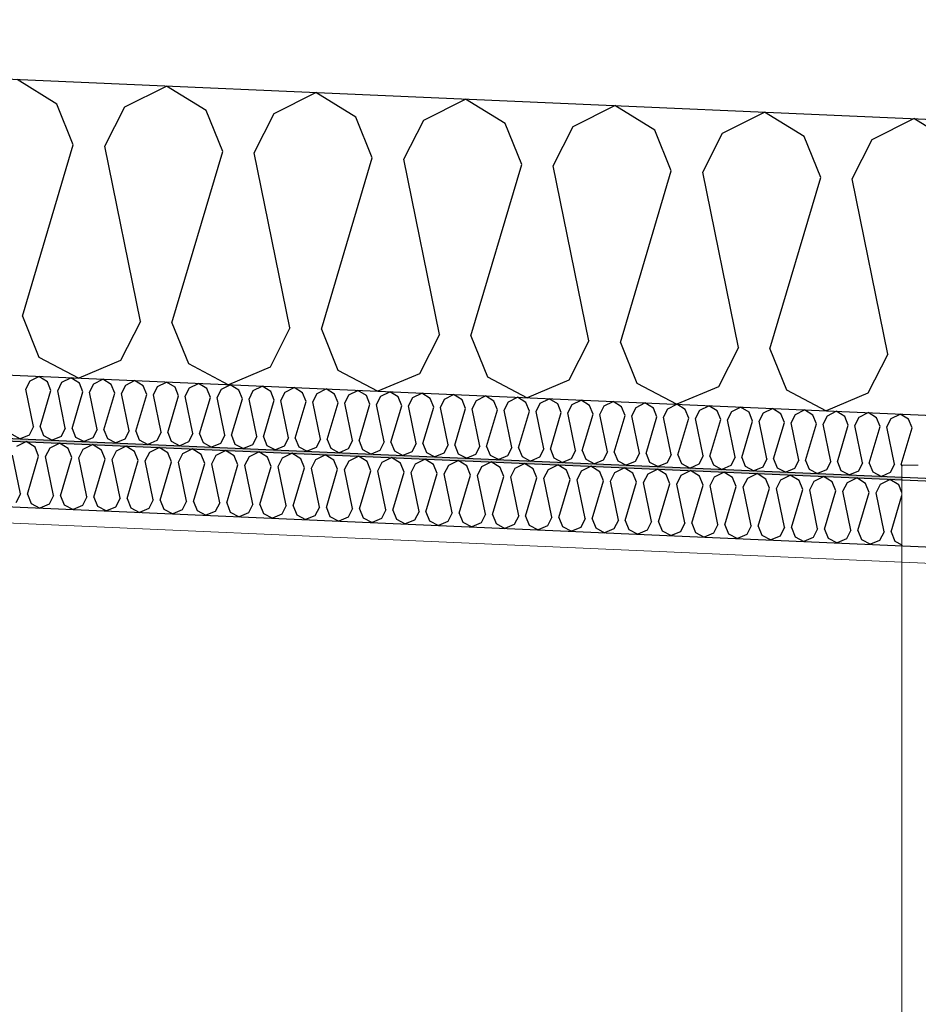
# Model space of a CAD drawing. Header units: millimetres. Extents: x -82116 to -59247, y -2070 to 13065.
# Tile 33 of 73: x -68557 to -67873, y 6399 to 7148. Entities that reach past the tile are written whole.
import ezdxf

# ---------------------------------------------------------------- set-up
doc = ezdxf.new("R2010")
doc.units = ezdxf.units.MM
doc.header["$LTSCALE"] = 0.5
doc.header["$MEASUREMENT"] = 0
doc.linetypes.add('PLINE', pattern=[0])
doc.layers.add('236- Innvendig kledning og overflate(Nye konstruksjoner)', color=7, linetype='Continuous', lineweight=0)
for name, color, linetype in [('242- Ikke-bærende innervegger (Skravur)(Nye konstruksjoner)', 7, 'Continuous'), ('256- Faste himlinger og overflatebehandling (Skravur)(Nye konstruksjoner)', 7, 'Continuous'), ('256- Faste himlinger og overflatebehandling(Nye konstruksjoner)', 7, 'Continuous'), ('261- Primærkonstruksjon (tak)', 7, 'Continuous'), ('261- Primærkonstruksjon (tak) (Skravur)', 7, 'Continuous')]:
    doc.layers.add(name, color=color, linetype=linetype)

# ---------------------------------------------------------------- blocks, each defined once
blk = doc.blocks.new('*X8')
at = {"layer": '261- Primærkonstruksjon (tak) (Skravur)', "linetype": 'PLINE'}
for p, q in [((-68528.43, 7083.49), (-68558.72, 7102.18)), ((-68476.82, 7081.24), (-68445.01, 7097.21)), ((-68414.72, 7078.52), (-68445.01, 7097.21)), ((-68363.11, 7076.27), (-68331.3, 7092.25)), ((-68301.01, 7073.56), (-68331.3, 7092.25)), ((-68249.4, 7071.31), (-68217.59, 7087.28)), ((-68187.3, 7068.6), (-68217.59, 7087.28)), ((-68515.9, 7052.43), (-68528.43, 7083.49)), ((-68492.01, 7051.39), (-68476.82, 7081.24)), ((-68135.69, 7066.34), (-68103.88, 7082.32)), ((-68073.59, 7063.63), (-68103.88, 7082.32)), ((-68402.19, 7047.47), (-68414.72, 7078.52)), ((-68378.3, 7046.43), (-68363.11, 7076.27)), ((-68288.48, 7042.5), (-68301.01, 7073.56)), ((-68021.98, 7061.38), (-67990.17, 7077.35)), ((-67959.87, 7058.67), (-67990.17, 7077.35)), ((-67908.27, 7056.41), (-67876.46, 7072.39)), ((-67846.16, 7053.7), (-67876.46, 7072.39)), ((-68264.59, 7041.46), (-68249.4, 7071.31)), ((-68174.77, 7037.54), (-68187.3, 7068.6)), ((-68150.88, 7036.5), (-68135.69, 7066.34)), ((-68061.06, 7032.58), (-68073.59, 7063.63)), ((-68037.17, 7031.53), (-68021.98, 7061.38)), ((-67947.35, 7027.61), (-67959.87, 7058.67)), ((-68554.62, 6922.01), (-68515.9, 7052.43)), ((-68464.8, 6918.09), (-68492.01, 7051.39)), ((-67923.46, 7026.57), (-67908.27, 7056.41)), ((-68440.91, 6917.05), (-68402.19, 7047.47)), ((-68351.09, 6913.13), (-68378.3, 7046.43)), ((-68327.2, 6912.08), (-68288.48, 7042.5)), ((-68237.38, 6908.16), (-68264.59, 7041.46)), ((-68213.49, 6907.12), (-68174.77, 7037.54)), ((-68123.67, 6903.2), (-68150.88, 7036.5)), ((-68099.78, 6902.16), (-68061.06, 7032.58)), ((-68009.96, 6898.23), (-68037.17, 7031.53)), ((-67986.07, 6897.19), (-67947.35, 7027.61)), ((-67896.25, 6893.27), (-67923.46, 7026.57)), ((-68554.62, 6922.01), (-68542.09, 6890.96)), ((-68464.8, 6918.09), (-68479.99, 6888.25)), ((-68440.91, 6917.05), (-68428.38, 6885.99)), ((-68351.09, 6913.13), (-68366.28, 6883.28)), ((-68327.2, 6912.08), (-68314.67, 6881.03)), ((-68237.38, 6908.16), (-68252.57, 6878.32)), ((-68213.49, 6907.12), (-68200.96, 6876.06)), ((-68123.67, 6903.2), (-68138.86, 6873.35)), ((-68099.78, 6902.16), (-68087.25, 6871.1)), ((-68009.96, 6898.23), (-68025.15, 6868.39)), ((-67986.07, 6897.19), (-67973.54, 6866.14)), ((-67896.25, 6893.27), (-67911.44, 6863.42)), ((-68542.09, 6890.96), (-68511.68, 6874.91)), ((-68479.99, 6888.25), (-68511.68, 6874.91)), ((-68428.38, 6885.99), (-68397.97, 6869.94)), ((-68366.28, 6883.28), (-68397.97, 6869.94)), ((-68314.67, 6881.03), (-68284.26, 6864.98)), ((-68252.57, 6878.32), (-68284.26, 6864.98)), ((-68200.96, 6876.06), (-68170.55, 6860.01)), ((-68138.86, 6873.35), (-68170.55, 6860.01)), ((-68087.25, 6871.1), (-68056.84, 6855.05)), ((-68025.15, 6868.39), (-68056.84, 6855.05)), ((-67973.54, 6866.14), (-67943.13, 6850.08)), ((-67911.44, 6863.42), (-67943.13, 6850.08))]:
    blk.add_line(p, q, dxfattribs=at)
blk = doc.blocks.new('*X17')
at = {"layer": '256- Faste himlinger og overflatebehandling (Skravur)(Nye konstruksjoner)', "linetype": 'PLINE'}
for p, q in [((-68558.83, 6823.06), (-68551.77, 6826.61)), ((-68545.03, 6822.46), (-68551.77, 6826.61)), ((-68533.57, 6821.96), (-68526.5, 6825.51)), ((-68519.76, 6821.35), (-68526.5, 6825.51)), ((-68542.25, 6815.56), (-68545.03, 6822.46)), ((-68536.94, 6815.32), (-68533.57, 6821.96)), ((-68516.98, 6814.45), (-68519.76, 6821.35)), ((-68511.67, 6814.22), (-68508.3, 6820.85)), ((-68508.3, 6820.85), (-68501.23, 6824.4)), ((-68494.5, 6820.25), (-68501.23, 6824.4)), ((-68491.71, 6813.35), (-68494.5, 6820.25)), ((-68486.4, 6813.12), (-68483.03, 6819.75)), ((-68483.03, 6819.75), (-68475.96, 6823.3)), ((-68469.23, 6819.15), (-68475.96, 6823.3)), ((-68466.44, 6812.25), (-68469.23, 6819.15)), ((-68461.13, 6812.01), (-68457.76, 6818.65)), ((-68457.76, 6818.65), (-68450.69, 6822.2)), ((-68443.96, 6818.04), (-68450.69, 6822.2)), ((-68441.17, 6811.14), (-68443.96, 6818.04)), ((-68435.86, 6810.91), (-68432.49, 6817.54)), ((-68432.49, 6817.54), (-68425.42, 6821.09)), ((-68418.69, 6816.94), (-68425.42, 6821.09)), ((-68407.22, 6816.44), (-68400.15, 6819.99)), ((-68393.42, 6815.84), (-68400.15, 6819.99)), ((-68381.95, 6815.34), (-68374.88, 6818.89)), ((-68368.15, 6814.73), (-68374.88, 6818.89)), ((-68356.68, 6814.23), (-68349.61, 6817.78)), ((-68342.88, 6813.63), (-68349.61, 6817.78)), ((-68556.16, 6786.81), (-68562.21, 6816.43)), ((-68550.85, 6786.57), (-68542.25, 6815.56)), ((-68530.89, 6785.7), (-68536.94, 6815.32)), ((-68525.59, 6785.47), (-68516.98, 6814.45)), ((-68505.63, 6784.6), (-68511.67, 6814.22)), ((-68500.32, 6784.37), (-68491.71, 6813.35)), ((-68480.36, 6783.5), (-68486.4, 6813.12)), ((-68475.05, 6783.26), (-68466.44, 6812.25)), ((-68455.09, 6782.39), (-68461.13, 6812.01)), ((-68449.78, 6782.16), (-68441.17, 6811.14)), ((-68429.82, 6781.29), (-68435.86, 6810.91)), ((-68424.51, 6781.06), (-68415.9, 6810.04)), ((-68415.9, 6810.04), (-68418.69, 6816.94)), ((-68410.6, 6809.81), (-68407.22, 6816.44)), ((-68404.55, 6780.19), (-68410.6, 6809.81)), ((-68390.64, 6808.94), (-68393.42, 6815.84)), ((-68385.33, 6808.7), (-68381.95, 6815.34)), ((-68365.37, 6807.83), (-68368.15, 6814.73)), ((-68360.06, 6807.6), (-68356.68, 6814.23)), ((-68340.1, 6806.73), (-68342.88, 6813.63)), ((-68334.79, 6806.5), (-68331.41, 6813.13)), ((-68331.41, 6813.13), (-68324.35, 6816.68)), ((-68317.61, 6812.53), (-68324.35, 6816.68)), ((-68314.83, 6805.63), (-68317.61, 6812.53)), ((-68309.52, 6805.39), (-68306.15, 6812.03)), ((-68306.15, 6812.03), (-68299.08, 6815.58)), ((-68292.34, 6811.42), (-68299.08, 6815.58)), ((-68289.56, 6804.52), (-68292.34, 6811.42)), ((-68284.25, 6804.29), (-68280.88, 6810.92)), ((-68280.88, 6810.92), (-68273.81, 6814.47)), ((-68267.08, 6810.32), (-68273.81, 6814.47)), ((-68264.29, 6803.42), (-68267.08, 6810.32)), ((-68258.98, 6803.19), (-68255.61, 6809.82)), ((-68255.61, 6809.82), (-68248.54, 6813.37)), ((-68241.81, 6809.22), (-68248.54, 6813.37)), ((-68230.34, 6808.72), (-68223.27, 6812.27)), ((-68216.54, 6808.11), (-68223.27, 6812.27)), ((-68205.07, 6807.61), (-68198, 6811.16)), ((-68191.27, 6807.01), (-68198, 6811.16)), ((-68179.8, 6806.51), (-68172.73, 6810.06)), ((-68166, 6805.91), (-68172.73, 6810.06)), ((-68399.24, 6779.95), (-68390.64, 6808.94)), ((-68379.28, 6779.08), (-68385.33, 6808.7)), ((-68373.97, 6778.85), (-68365.37, 6807.83)), ((-68354.01, 6777.98), (-68360.06, 6807.6)), ((-68348.7, 6777.75), (-68340.1, 6806.73)), ((-68328.74, 6776.88), (-68334.79, 6806.5)), ((-68323.43, 6776.64), (-68314.83, 6805.63)), ((-68303.47, 6775.77), (-68309.52, 6805.39)), ((-68298.16, 6775.54), (-68289.56, 6804.52)), ((-68278.2, 6774.67), (-68284.25, 6804.29)), ((-68272.9, 6774.44), (-68264.29, 6803.42)), ((-68252.94, 6773.57), (-68258.98, 6803.19)), ((-68247.63, 6773.33), (-68239.02, 6802.32)), ((-68239.02, 6802.32), (-68241.81, 6809.22)), ((-68233.71, 6802.09), (-68230.34, 6808.72)), ((-68213.75, 6801.21), (-68216.54, 6808.11)), ((-68208.44, 6800.98), (-68205.07, 6807.61)), ((-68188.48, 6800.11), (-68191.27, 6807.01)), ((-68183.18, 6799.88), (-68179.8, 6806.51)), ((-68163.22, 6799.01), (-68166, 6805.91)), ((-68157.91, 6798.78), (-68154.53, 6805.41)), ((-68154.53, 6805.41), (-68147.46, 6808.96)), ((-68140.73, 6804.8), (-68147.46, 6808.96)), ((-68137.95, 6797.9), (-68140.73, 6804.8)), ((-68132.64, 6797.67), (-68129.26, 6804.3)), ((-68129.26, 6804.3), (-68122.19, 6807.85)), ((-68115.46, 6803.7), (-68122.19, 6807.85)), ((-68112.68, 6796.8), (-68115.46, 6803.7)), ((-68107.37, 6796.57), (-68103.99, 6803.2)), ((-68103.99, 6803.2), (-68096.93, 6806.75)), ((-68090.19, 6802.6), (-68096.93, 6806.75)), ((-68087.41, 6795.7), (-68090.19, 6802.6)), ((-68078.73, 6802.1), (-68071.66, 6805.65)), ((-68064.92, 6801.5), (-68071.66, 6805.65)), ((-68053.46, 6800.99), (-68046.39, 6804.54)), ((-68039.65, 6800.39), (-68046.39, 6804.54)), ((-68028.19, 6799.89), (-68021.12, 6803.44)), ((-68014.39, 6799.29), (-68021.12, 6803.44)), ((-68002.92, 6798.79), (-67995.85, 6802.34)), ((-67989.12, 6798.19), (-67995.85, 6802.34)), ((-68227.67, 6772.46), (-68233.71, 6802.09)), ((-68222.36, 6772.23), (-68213.75, 6801.21)), ((-68202.4, 6771.36), (-68208.44, 6800.98)), ((-68197.09, 6771.13), (-68188.48, 6800.11)), ((-68177.13, 6770.26), (-68183.18, 6799.88)), ((-68171.82, 6770.02), (-68163.22, 6799.01)), ((-68151.86, 6769.15), (-68157.91, 6798.78)), ((-68146.55, 6768.92), (-68137.95, 6797.9)), ((-68126.59, 6768.05), (-68132.64, 6797.67)), ((-68121.28, 6767.82), (-68112.68, 6796.8)), ((-68101.32, 6766.95), (-68107.37, 6796.57)), ((-68096.01, 6766.71), (-68087.41, 6795.7)), ((-68082.1, 6795.47), (-68078.73, 6802.1)), ((-68076.05, 6765.84), (-68082.1, 6795.47)), ((-68062.14, 6794.59), (-68064.92, 6801.5)), ((-68056.83, 6794.36), (-68053.46, 6800.99)), ((-68036.87, 6793.49), (-68039.65, 6800.39)), ((-68031.56, 6793.26), (-68028.19, 6799.89)), ((-68011.6, 6792.39), (-68014.39, 6799.29)), ((-68006.29, 6792.16), (-68002.92, 6798.79)), ((-67986.33, 6791.28), (-67989.12, 6798.19)), ((-67981.02, 6791.05), (-67977.65, 6797.68)), ((-67977.65, 6797.68), (-67970.58, 6801.23)), ((-67963.85, 6797.08), (-67970.58, 6801.23)), ((-67961.06, 6790.18), (-67963.85, 6797.08)), ((-67955.76, 6789.95), (-67952.38, 6796.58)), ((-67952.38, 6796.58), (-67945.31, 6800.13)), ((-67938.58, 6795.98), (-67945.31, 6800.13)), ((-67935.8, 6789.08), (-67938.58, 6795.98)), ((-67930.49, 6788.85), (-67927.11, 6795.48)), ((-67927.11, 6795.48), (-67920.04, 6799.03)), ((-67913.31, 6794.88), (-67920.04, 6799.03)), ((-67910.53, 6787.97), (-67913.31, 6794.88)), ((-67901.84, 6794.37), (-67894.77, 6797.92)), ((-67888.04, 6793.77), (-67894.77, 6797.92)), ((-68070.74, 6765.61), (-68062.14, 6794.59)), ((-68050.78, 6764.74), (-68056.83, 6794.36)), ((-68045.48, 6764.51), (-68036.87, 6793.49)), ((-68025.52, 6763.64), (-68031.56, 6793.26)), ((-68020.21, 6763.41), (-68011.6, 6792.39)), ((-68000.25, 6762.53), (-68006.29, 6792.16)), ((-67994.94, 6762.3), (-67986.33, 6791.28)), ((-67974.98, 6761.43), (-67981.02, 6791.05)), ((-67969.67, 6761.2), (-67961.06, 6790.18)), ((-67949.71, 6760.33), (-67955.76, 6789.95)), ((-67944.4, 6760.1), (-67935.8, 6789.08)), ((-67924.44, 6759.22), (-67930.49, 6788.85)), ((-67919.13, 6758.99), (-67910.53, 6787.97)), ((-67905.22, 6787.74), (-67901.84, 6794.37)), ((-67899.17, 6758.12), (-67905.22, 6787.74)), ((-67885.66, 6787.87), (-67888.04, 6793.77)), ((-68556.16, 6786.81), (-68559.54, 6780.17)), ((-68550.85, 6786.57), (-68548.07, 6779.67)), ((-68530.89, 6785.7), (-68534.27, 6779.07)), ((-68525.59, 6785.47), (-68522.8, 6778.57)), ((-68505.63, 6784.6), (-68509, 6777.97)), ((-68500.32, 6784.37), (-68497.53, 6777.47)), ((-68480.36, 6783.5), (-68483.73, 6776.86)), ((-68475.05, 6783.26), (-68472.26, 6776.36)), ((-68455.09, 6782.39), (-68458.46, 6775.76)), ((-68449.78, 6782.16), (-68446.99, 6775.26)), ((-68429.82, 6781.29), (-68433.19, 6774.66)), ((-68424.51, 6781.06), (-68421.73, 6774.16)), ((-68404.55, 6780.19), (-68407.92, 6773.55)), ((-68399.24, 6779.95), (-68396.46, 6773.05)), ((-67893.86, 6757.89), (-67885.66, 6785.52)), ((-68548.07, 6779.67), (-68541.31, 6776.11)), ((-68534.27, 6779.07), (-68541.31, 6776.11)), ((-68522.8, 6778.57), (-68516.04, 6775)), ((-68509, 6777.97), (-68516.04, 6775)), ((-68497.53, 6777.47), (-68490.77, 6773.9)), ((-68483.73, 6776.86), (-68490.77, 6773.9)), ((-68472.26, 6776.36), (-68465.51, 6772.8)), ((-68458.46, 6775.76), (-68465.51, 6772.8)), ((-68446.99, 6775.26), (-68440.24, 6771.69)), ((-68433.19, 6774.66), (-68440.24, 6771.69)), ((-68421.73, 6774.16), (-68414.97, 6770.59)), ((-68407.92, 6773.55), (-68414.97, 6770.59)), ((-68396.46, 6773.05), (-68389.7, 6769.49)), ((-68382.66, 6772.45), (-68389.7, 6769.49)), ((-68379.28, 6779.08), (-68382.66, 6772.45)), ((-68373.97, 6778.85), (-68371.19, 6771.95)), ((-68354.01, 6777.98), (-68357.39, 6771.35)), ((-68348.7, 6777.75), (-68345.92, 6770.85)), ((-68328.74, 6776.88), (-68332.12, 6770.24)), ((-68323.43, 6776.64), (-68320.65, 6769.74)), ((-68303.47, 6775.77), (-68306.85, 6769.14)), ((-68298.16, 6775.54), (-68295.38, 6768.64)), ((-68278.2, 6774.67), (-68281.58, 6768.04)), ((-68272.9, 6774.44), (-68270.11, 6767.54)), ((-68252.94, 6773.57), (-68256.31, 6766.93)), ((-68247.63, 6773.33), (-68244.84, 6766.43)), ((-68227.67, 6772.46), (-68231.04, 6765.83)), ((-68371.19, 6771.95), (-68364.43, 6768.38)), ((-68357.39, 6771.35), (-68364.43, 6768.38)), ((-68345.92, 6770.85), (-68339.16, 6767.28)), ((-68332.12, 6770.24), (-68339.16, 6767.28)), ((-68320.65, 6769.74), (-68313.89, 6766.18)), ((-68306.85, 6769.14), (-68313.89, 6766.18)), ((-68295.38, 6768.64), (-68288.62, 6765.07)), ((-68281.58, 6768.04), (-68288.62, 6765.07)), ((-68270.11, 6767.54), (-68263.35, 6763.97)), ((-68256.31, 6766.93), (-68263.35, 6763.97)), ((-68244.84, 6766.43), (-68238.09, 6762.87)), ((-68231.04, 6765.83), (-68238.09, 6762.87)), ((-68222.36, 6772.23), (-68219.57, 6765.33)), ((-68219.57, 6765.33), (-68212.82, 6761.76)), ((-68202.4, 6771.36), (-68205.77, 6764.73)), ((-68197.09, 6771.13), (-68194.31, 6764.23)), ((-68177.13, 6770.26), (-68180.5, 6763.62)), ((-68171.82, 6770.02), (-68169.04, 6763.12)), ((-68151.86, 6769.15), (-68155.24, 6762.52)), ((-68146.55, 6768.92), (-68143.77, 6762.02)), ((-68126.59, 6768.05), (-68129.97, 6761.42)), ((-68121.28, 6767.82), (-68118.5, 6760.92)), ((-68101.32, 6766.95), (-68104.7, 6760.31)), ((-68096.01, 6766.71), (-68093.23, 6759.81)), ((-68076.05, 6765.84), (-68079.43, 6759.21)), ((-68070.74, 6765.61), (-68067.96, 6758.71)), ((-68205.77, 6764.73), (-68212.82, 6761.76)), ((-68194.31, 6764.23), (-68187.55, 6760.66)), ((-68180.5, 6763.62), (-68187.55, 6760.66)), ((-68169.04, 6763.12), (-68162.28, 6759.56)), ((-68155.24, 6762.52), (-68162.28, 6759.56)), ((-68143.77, 6762.02), (-68137.01, 6758.45)), ((-68129.97, 6761.42), (-68137.01, 6758.45)), ((-68118.5, 6760.92), (-68111.74, 6757.35)), ((-68104.7, 6760.31), (-68111.74, 6757.35)), ((-68093.23, 6759.81), (-68086.47, 6756.25)), ((-68079.43, 6759.21), (-68086.47, 6756.25)), ((-68067.96, 6758.71), (-68061.2, 6755.14)), ((-68054.16, 6758.11), (-68061.2, 6755.14)), ((-68050.78, 6764.74), (-68054.16, 6758.11)), ((-68045.48, 6764.51), (-68042.69, 6757.61)), ((-68042.69, 6757.61), (-68035.93, 6754.04)), ((-68025.52, 6763.64), (-68028.89, 6757)), ((-68020.21, 6763.41), (-68017.42, 6756.5)), ((-68000.25, 6762.53), (-68003.62, 6755.9)), ((-67994.94, 6762.3), (-67992.15, 6755.4)), ((-67974.98, 6761.43), (-67978.35, 6754.8)), ((-67969.67, 6761.2), (-67966.89, 6754.3)), ((-67949.71, 6760.33), (-67953.08, 6753.69)), ((-67944.4, 6760.1), (-67941.62, 6753.19)), ((-67924.44, 6759.22), (-67927.81, 6752.59)), ((-67919.13, 6758.99), (-67916.35, 6752.09)), ((-67899.17, 6758.12), (-67902.55, 6751.49)), ((-67893.86, 6757.89), (-67891.08, 6750.99)), ((-68028.89, 6757), (-68035.93, 6754.04)), ((-68017.42, 6756.5), (-68010.66, 6752.94)), ((-68003.62, 6755.9), (-68010.66, 6752.94)), ((-67992.15, 6755.4), (-67985.4, 6751.83)), ((-67978.35, 6754.8), (-67985.4, 6751.83)), ((-67966.89, 6754.3), (-67960.13, 6750.73)), ((-67953.08, 6753.69), (-67960.13, 6750.73)), ((-67941.62, 6753.19), (-67934.86, 6749.63)), ((-67927.81, 6752.59), (-67934.86, 6749.63)), ((-67916.35, 6752.09), (-67909.59, 6748.52)), ((-67902.55, 6751.49), (-67909.59, 6748.52)), ((-67891.08, 6750.99), (-67885.66, 6748.13))]:
    blk.add_line(p, q, dxfattribs=at)
blk = doc.blocks.new('*X20')
at = {"layer": '256- Faste himlinger og overflatebehandling (Skravur)(Nye konstruksjoner)', "linetype": 'PLINE'}
for p, q in [((-68552.03, 6866.46), (-68548.79, 6872.82)), ((-68548.79, 6872.82), (-68542, 6876.23)), ((-68535.54, 6872.24), (-68542, 6876.23)), ((-68532.87, 6865.62), (-68535.54, 6872.24)), ((-68527.77, 6865.4), (-68524.53, 6871.76)), ((-68524.53, 6871.76), (-68517.75, 6875.17)), ((-68511.28, 6871.19), (-68517.75, 6875.17)), ((-68508.61, 6864.56), (-68511.28, 6871.19)), ((-68503.51, 6864.34), (-68500.27, 6870.7)), ((-68500.27, 6870.7), (-68493.49, 6874.11)), ((-68487.02, 6870.13), (-68493.49, 6874.11)), ((-68484.35, 6863.5), (-68487.02, 6870.13)), ((-68476.02, 6869.65), (-68469.23, 6873.05)), ((-68462.77, 6869.07), (-68469.23, 6873.05)), ((-68451.76, 6868.59), (-68444.97, 6871.99)), ((-68438.51, 6868.01), (-68444.97, 6871.99)), ((-68427.5, 6867.53), (-68420.71, 6870.94)), ((-68414.25, 6866.95), (-68420.71, 6870.94)), ((-68403.24, 6866.47), (-68396.46, 6869.88)), ((-68389.99, 6865.89), (-68396.46, 6869.88)), ((-68546.23, 6838.02), (-68552.03, 6866.46)), ((-68541.13, 6837.8), (-68532.87, 6865.62)), ((-68521.97, 6836.96), (-68527.77, 6865.4)), ((-68516.87, 6836.74), (-68508.61, 6864.56)), ((-68497.71, 6835.9), (-68503.51, 6864.34)), ((-68492.61, 6835.68), (-68484.35, 6863.5)), ((-68479.26, 6863.28), (-68476.02, 6869.65)), ((-68473.45, 6834.84), (-68479.26, 6863.28)), ((-68468.35, 6834.62), (-68460.09, 6862.44)), ((-68460.09, 6862.44), (-68462.77, 6869.07)), ((-68455, 6862.22), (-68451.76, 6868.59)), ((-68435.84, 6861.38), (-68438.51, 6868.01)), ((-68430.74, 6861.16), (-68427.5, 6867.53)), ((-68411.58, 6860.32), (-68414.25, 6866.95)), ((-68406.48, 6860.1), (-68403.24, 6866.47)), ((-68387.32, 6859.26), (-68389.99, 6865.89)), ((-68382.22, 6859.04), (-68378.98, 6865.41)), ((-68378.98, 6865.41), (-68372.2, 6868.82)), ((-68365.73, 6864.83), (-68372.2, 6868.82)), ((-68363.06, 6858.21), (-68365.73, 6864.83)), ((-68357.96, 6857.98), (-68354.72, 6864.35)), ((-68354.72, 6864.35), (-68347.94, 6867.76)), ((-68341.48, 6863.77), (-68347.94, 6867.76)), ((-68338.8, 6857.15), (-68341.48, 6863.77)), ((-68333.71, 6856.92), (-68330.47, 6863.29)), ((-68330.47, 6863.29), (-68323.68, 6866.7)), ((-68317.22, 6862.71), (-68323.68, 6866.7)), ((-68314.54, 6856.09), (-68317.22, 6862.71)), ((-68306.21, 6862.23), (-68299.42, 6865.64)), ((-68292.96, 6861.65), (-68299.42, 6865.64)), ((-68281.95, 6861.17), (-68275.16, 6864.58)), ((-68268.7, 6860.59), (-68275.16, 6864.58)), ((-68257.69, 6860.11), (-68250.91, 6863.52)), ((-68244.44, 6859.54), (-68250.91, 6863.52)), ((-68233.43, 6859.05), (-68226.65, 6862.46)), ((-68220.18, 6858.48), (-68226.65, 6862.46)), ((-68449.19, 6833.78), (-68455, 6862.22)), ((-68444.1, 6833.56), (-68435.84, 6861.38)), ((-68424.93, 6832.72), (-68430.74, 6861.16)), ((-68419.84, 6832.5), (-68411.58, 6860.32)), ((-68400.68, 6831.66), (-68406.48, 6860.1)), ((-68395.58, 6831.44), (-68387.32, 6859.26)), ((-68376.42, 6830.61), (-68382.22, 6859.04)), ((-68371.32, 6830.38), (-68363.06, 6858.21)), ((-68352.16, 6829.55), (-68357.96, 6857.98)), ((-68347.06, 6829.32), (-68338.8, 6857.15)), ((-68327.9, 6828.49), (-68333.71, 6856.92)), ((-68322.81, 6828.26), (-68314.54, 6856.09)), ((-68309.45, 6855.86), (-68306.21, 6862.23)), ((-68303.64, 6827.43), (-68309.45, 6855.86)), ((-68298.55, 6827.21), (-68290.29, 6855.03)), ((-68290.29, 6855.03), (-68292.96, 6861.65)), ((-68285.19, 6854.81), (-68281.95, 6861.17)), ((-68279.39, 6826.37), (-68285.19, 6854.81)), ((-68266.03, 6853.97), (-68268.7, 6860.59)), ((-68260.93, 6853.75), (-68257.69, 6860.11)), ((-68241.77, 6852.91), (-68244.44, 6859.54)), ((-68236.67, 6852.69), (-68233.43, 6859.05)), ((-68217.51, 6851.85), (-68220.18, 6858.48)), ((-68212.42, 6851.63), (-68209.18, 6858)), ((-68209.18, 6858), (-68202.39, 6861.4)), ((-68195.93, 6857.42), (-68202.39, 6861.4)), ((-68193.25, 6850.79), (-68195.93, 6857.42)), ((-68188.16, 6850.57), (-68184.92, 6856.94)), ((-68184.92, 6856.94), (-68178.13, 6860.34)), ((-68171.67, 6856.36), (-68178.13, 6860.34)), ((-68169, 6849.73), (-68171.67, 6856.36)), ((-68163.9, 6849.51), (-68160.66, 6855.88)), ((-68160.66, 6855.88), (-68153.87, 6859.28)), ((-68147.41, 6855.3), (-68153.87, 6859.28)), ((-68144.74, 6848.67), (-68147.41, 6855.3)), ((-68139.64, 6848.45), (-68136.4, 6854.82)), ((-68136.4, 6854.82), (-68129.62, 6858.23)), ((-68123.15, 6854.24), (-68129.62, 6858.23)), ((-68112.14, 6853.76), (-68105.36, 6857.17)), ((-68098.89, 6853.18), (-68105.36, 6857.17)), ((-68087.88, 6852.7), (-68081.1, 6856.11)), ((-68074.64, 6852.12), (-68081.1, 6856.11)), ((-68063.63, 6851.64), (-68056.84, 6855.05)), ((-68050.38, 6851.06), (-68056.84, 6855.05)), ((-68274.29, 6826.15), (-68266.03, 6853.97)), ((-68255.13, 6825.31), (-68260.93, 6853.75)), ((-68250.03, 6825.09), (-68241.77, 6852.91)), ((-68230.87, 6824.25), (-68236.67, 6852.69)), ((-68225.77, 6824.03), (-68217.51, 6851.85)), ((-68206.61, 6823.19), (-68212.42, 6851.63)), ((-68201.51, 6822.97), (-68193.25, 6850.79)), ((-68182.35, 6822.13), (-68188.16, 6850.57)), ((-68177.26, 6821.91), (-68169, 6849.73)), ((-68158.09, 6821.07), (-68163.9, 6849.51)), ((-68153, 6820.85), (-68144.74, 6848.67)), ((-68133.84, 6820.01), (-68139.64, 6848.45)), ((-68128.74, 6819.79), (-68120.48, 6847.61)), ((-68120.48, 6847.61), (-68123.15, 6854.24)), ((-68115.38, 6847.39), (-68112.14, 6853.76)), ((-68109.58, 6818.95), (-68115.38, 6847.39)), ((-68096.22, 6846.56), (-68098.89, 6853.18)), ((-68091.12, 6846.33), (-68087.88, 6852.7)), ((-68071.96, 6845.5), (-68074.64, 6852.12)), ((-68066.87, 6845.27), (-68063.63, 6851.64)), ((-68047.71, 6844.44), (-68050.38, 6851.06)), ((-68042.61, 6844.21), (-68039.37, 6850.58)), ((-68039.37, 6850.58), (-68032.58, 6853.99)), ((-68026.12, 6850), (-68032.58, 6853.99)), ((-68023.45, 6843.38), (-68026.12, 6850)), ((-68018.35, 6843.16), (-68015.11, 6849.52)), ((-68015.11, 6849.52), (-68008.32, 6852.93)), ((-68001.86, 6848.94), (-68008.32, 6852.93)), ((-67999.19, 6842.32), (-68001.86, 6848.94)), ((-67994.09, 6842.1), (-67990.85, 6848.46)), ((-67990.85, 6848.46), (-67984.07, 6851.87)), ((-67977.6, 6847.88), (-67984.07, 6851.87)), ((-67974.93, 6841.26), (-67977.6, 6847.88)), ((-67969.83, 6841.04), (-67966.59, 6847.4)), ((-67966.59, 6847.4), (-67959.81, 6850.81)), ((-67953.34, 6846.83), (-67959.81, 6850.81)), ((-67942.34, 6846.34), (-67935.55, 6849.75)), ((-67929.09, 6845.77), (-67935.55, 6849.75)), ((-67918.08, 6845.29), (-67911.29, 6848.69)), ((-67904.83, 6844.71), (-67911.29, 6848.69)), ((-67893.82, 6844.23), (-67887.03, 6847.63)), ((-67880.57, 6843.65), (-67887.03, 6847.63)), ((-68104.48, 6818.73), (-68096.22, 6846.56)), ((-68085.32, 6817.9), (-68091.12, 6846.33)), ((-68080.22, 6817.67), (-68071.96, 6845.5)), ((-68061.06, 6816.84), (-68066.87, 6845.27)), ((-68055.97, 6816.61), (-68047.71, 6844.44)), ((-68036.8, 6815.78), (-68042.61, 6844.21)), ((-68031.71, 6815.55), (-68023.45, 6843.38)), ((-68012.55, 6814.72), (-68018.35, 6843.16)), ((-68007.45, 6814.5), (-67999.19, 6842.32)), ((-67988.29, 6813.66), (-67994.09, 6842.1)), ((-67983.19, 6813.44), (-67974.93, 6841.26)), ((-67964.03, 6812.6), (-67969.83, 6841.04)), ((-67958.93, 6812.38), (-67950.67, 6840.2)), ((-67950.67, 6840.2), (-67953.34, 6846.83)), ((-67945.58, 6839.98), (-67942.34, 6846.34)), ((-67939.77, 6811.54), (-67945.58, 6839.98)), ((-67926.41, 6839.14), (-67929.09, 6845.77)), ((-67921.32, 6838.92), (-67918.08, 6845.29)), ((-67902.16, 6838.08), (-67904.83, 6844.71)), ((-67897.06, 6837.86), (-67893.82, 6844.23)), ((-67877.9, 6837.02), (-67880.57, 6843.65)), ((-68546.23, 6838.02), (-68549.47, 6831.65)), ((-68541.13, 6837.8), (-68538.46, 6831.17)), ((-68521.97, 6836.96), (-68525.21, 6830.59)), ((-68516.87, 6836.74), (-68514.2, 6830.11)), ((-68497.71, 6835.9), (-68500.95, 6829.53)), ((-68492.61, 6835.68), (-68489.94, 6829.05)), ((-68473.45, 6834.84), (-68476.69, 6828.47)), ((-68468.35, 6834.62), (-68465.68, 6827.99)), ((-68449.19, 6833.78), (-68452.43, 6827.42)), ((-68444.1, 6833.56), (-68441.42, 6826.93)), ((-68424.93, 6832.72), (-68428.17, 6826.36)), ((-68419.84, 6832.5), (-68417.17, 6825.88)), ((-67934.67, 6811.32), (-67926.41, 6839.14)), ((-67915.51, 6810.48), (-67921.32, 6838.92)), ((-67910.42, 6810.26), (-67902.16, 6838.08)), ((-67891.26, 6809.42), (-67897.06, 6837.86)), ((-67886.16, 6809.2), (-67877.9, 6837.02)), ((-68562.71, 6832.23), (-68556.23, 6828.81)), ((-68549.47, 6831.65), (-68556.23, 6828.81)), ((-68538.46, 6831.17), (-68531.97, 6827.75)), ((-68525.21, 6830.59), (-68531.97, 6827.75)), ((-68514.2, 6830.11), (-68507.71, 6826.69)), ((-68500.95, 6829.53), (-68507.71, 6826.69)), ((-68489.94, 6829.05), (-68483.45, 6825.63)), ((-68476.69, 6828.47), (-68483.45, 6825.63)), ((-68465.68, 6827.99), (-68459.19, 6824.57)), ((-68452.43, 6827.42), (-68459.19, 6824.57)), ((-68441.42, 6826.93), (-68434.94, 6823.51)), ((-68428.17, 6826.36), (-68434.94, 6823.51)), ((-68417.17, 6825.88), (-68410.68, 6822.45)), ((-68403.92, 6825.3), (-68410.68, 6822.45)), ((-68400.68, 6831.66), (-68403.92, 6825.3)), ((-68395.58, 6831.44), (-68392.91, 6824.82)), ((-68392.91, 6824.82), (-68386.42, 6821.39)), ((-68376.42, 6830.61), (-68379.66, 6824.24)), ((-68371.32, 6830.38), (-68368.65, 6823.76)), ((-68352.16, 6829.55), (-68355.4, 6823.18)), ((-68347.06, 6829.32), (-68344.39, 6822.7)), ((-68327.9, 6828.49), (-68331.14, 6822.12)), ((-68322.81, 6828.26), (-68320.13, 6821.64)), ((-68303.64, 6827.43), (-68306.88, 6821.06)), ((-68298.55, 6827.21), (-68295.87, 6820.58)), ((-68279.39, 6826.37), (-68282.63, 6820)), ((-68274.29, 6826.15), (-68271.62, 6819.52)), ((-68255.13, 6825.31), (-68258.37, 6818.94)), ((-68250.03, 6825.09), (-68247.36, 6818.46)), ((-68379.66, 6824.24), (-68386.42, 6821.39)), ((-68368.65, 6823.76), (-68362.16, 6820.33)), ((-68355.4, 6823.18), (-68362.16, 6820.33)), ((-68344.39, 6822.7), (-68337.9, 6819.27)), ((-68331.14, 6822.12), (-68337.9, 6819.27)), ((-68320.13, 6821.64), (-68313.65, 6818.21)), ((-68306.88, 6821.06), (-68313.65, 6818.21)), ((-68295.87, 6820.58), (-68289.39, 6817.16)), ((-68282.63, 6820), (-68289.39, 6817.16)), ((-68271.62, 6819.52), (-68265.13, 6816.1)), ((-68258.37, 6818.94), (-68265.13, 6816.1)), ((-68247.36, 6818.46), (-68240.87, 6815.04)), ((-68234.11, 6817.88), (-68240.87, 6815.04)), ((-68230.87, 6824.25), (-68234.11, 6817.88)), ((-68225.77, 6824.03), (-68223.1, 6817.4)), ((-68223.1, 6817.4), (-68216.61, 6813.98)), ((-68206.61, 6823.19), (-68209.85, 6816.82)), ((-68201.51, 6822.97), (-68198.84, 6816.34)), ((-68182.35, 6822.13), (-68185.59, 6815.77)), ((-68177.26, 6821.91), (-68174.58, 6815.28)), ((-68158.09, 6821.07), (-68161.33, 6814.71)), ((-68153, 6820.85), (-68150.33, 6814.23)), ((-68133.84, 6820.01), (-68137.08, 6813.65)), ((-68128.74, 6819.79), (-68126.07, 6813.17)), ((-68109.58, 6818.95), (-68112.82, 6812.59)), ((-68104.48, 6818.73), (-68101.81, 6812.11)), ((-68085.32, 6817.9), (-68088.56, 6811.53)), ((-68080.22, 6817.67), (-68077.55, 6811.05)), ((-68209.85, 6816.82), (-68216.61, 6813.98)), ((-68198.84, 6816.34), (-68192.35, 6812.92)), ((-68185.59, 6815.77), (-68192.35, 6812.92)), ((-68174.58, 6815.28), (-68168.1, 6811.86)), ((-68161.33, 6814.71), (-68168.1, 6811.86)), ((-68150.33, 6814.23), (-68143.84, 6810.8)), ((-68137.08, 6813.65), (-68143.84, 6810.8)), ((-68126.07, 6813.17), (-68119.58, 6809.74)), ((-68112.82, 6812.59), (-68119.58, 6809.74)), ((-68101.81, 6812.11), (-68095.32, 6808.68)), ((-68088.56, 6811.53), (-68095.32, 6808.68)), ((-68077.55, 6811.05), (-68071.06, 6807.62)), ((-68064.3, 6810.47), (-68071.06, 6807.62)), ((-68061.06, 6816.84), (-68064.3, 6810.47)), ((-68055.97, 6816.61), (-68053.29, 6809.99)), ((-68053.29, 6809.99), (-68046.81, 6806.56)), ((-68036.8, 6815.78), (-68040.04, 6809.41)), ((-68031.71, 6815.55), (-68029.04, 6808.93)), ((-68012.55, 6814.72), (-68015.79, 6808.35)), ((-68007.45, 6814.5), (-68004.78, 6807.87)), ((-67988.29, 6813.66), (-67991.53, 6807.29)), ((-67983.19, 6813.44), (-67980.52, 6806.81)), ((-67964.03, 6812.6), (-67967.27, 6806.23)), ((-67958.93, 6812.38), (-67956.26, 6805.75)), ((-67939.77, 6811.54), (-67943.01, 6805.17)), ((-67934.67, 6811.32), (-67932, 6804.69)), ((-67915.51, 6810.48), (-67918.75, 6804.11)), ((-67910.42, 6810.26), (-67907.74, 6803.63)), ((-68040.04, 6809.41), (-68046.81, 6806.56)), ((-68029.04, 6808.93), (-68022.55, 6805.51)), ((-68015.79, 6808.35), (-68022.55, 6805.51)), ((-68004.78, 6807.87), (-67998.29, 6804.45)), ((-67991.53, 6807.29), (-67998.29, 6804.45)), ((-67980.52, 6806.81), (-67974.03, 6803.39)), ((-67967.27, 6806.23), (-67974.03, 6803.39)), ((-67956.26, 6805.75), (-67949.77, 6802.33)), ((-67943.01, 6805.17), (-67949.77, 6802.33)), ((-67932, 6804.69), (-67925.51, 6801.27)), ((-67918.75, 6804.11), (-67925.51, 6801.27)), ((-67907.74, 6803.63), (-67901.26, 6800.21)), ((-67894.49, 6803.06), (-67901.26, 6800.21)), ((-67891.26, 6809.42), (-67894.49, 6803.06)), ((-67886.16, 6809.2), (-67885.66, 6807.96))]:
    blk.add_line(p, q, dxfattribs=at)

msp = doc.modelspace()

# ---------------------------------------------------------------- hatches: boundary and pattern name
at = {"layer": '242- Ikke-bærende innervegger (Skravur)(Nye konstruksjoner)', "linetype": 'Continuous'}
h = msp.add_hatch(dxfattribs=at)
h.set_pattern_fill('Gips', color=256, style=0, pattern_type=2)
h.set_pattern_definition([(270, (0, 0), (86.60254, 0), [0, -50]), (270, (43.3, -25), (86.60254, 0), [0, -50])])
h.paths.add_polyline_path([(-67873.16, 6808.81), (-67885.66, 6808.81), (-67885.66, 3820), (-67873.16, 3820)])
at = {"layer": '256- Faste himlinger og overflatebehandling (Skravur)(Nye konstruksjoner)', "linetype": 'Continuous'}
msp.add_hatch(color=256, dxfattribs=at).paths.add_polyline_path([(-69600.66, 6872.41), (-67885.66, 6797.53), (-67885.66, 6799.53), (-69600.66, 6874.41)])
h = msp.add_hatch(dxfattribs=at)
h.set_pattern_fill('Gips', color=256, style=0, pattern_type=2)
h.set_pattern_definition([(357.5, (0, 0), (3.77755, 86.52011), [0, -50]), (357.5, (26.865, 42.17), (3.77755, 86.52011), [0, -50])])
h.paths.add_polyline_path([(-69600.66, 6809.85), (-67885.66, 6734.97), (-67885.66, 6747.48), (-69600.66, 6822.36)])

# ---------------------------------------------------------------- linework, layer by layer
at = {"layer": '236- Innvendig kledning og overflate(Nye konstruksjoner)', "linetype": 'PLINE'}
for p, q in [((-69600.66, 6809.85), (-61528.16, 6457.39)), ((-67885.66, 6808.81), (-67885.66, 4320)), ((-67873.16, 6808.81), (-67885.66, 6808.81))]:
    msp.add_line(p, q, dxfattribs=at)
at = {"layer": '256- Faste himlinger og overflatebehandling(Nye konstruksjoner)', "linetype": 'PLINE'}
for p, q in [((-69600.66, 6874.41), (-61528.16, 6521.95)), ((-69600.66, 6872.41), (-61528.16, 6519.95)), ((-69600.66, 6822.36), (-61528.16, 6469.9))]:
    msp.add_line(p, q, dxfattribs=at)
at = {"layer": '261- Primærkonstruksjon (tak)', "linetype": 'PLINE'}
for p, q in [((-69600.66, 7147.67), (-66593.16, 7016.36)), ((-69600.66, 6922.45), (-61528.16, 6570))]:
    msp.add_line(p, q, dxfattribs=at)

# ---------------------------------------------------------------- block references
at = {"layer": '256- Faste himlinger og overflatebehandling(Nye konstruksjoner)'}
for name in ['*X20', '*X17']:
    msp.add_blockref(name, (0, 0), dxfattribs=at)
at = {"layer": '261- Primærkonstruksjon (tak)'}
msp.add_blockref('*X8', (0, 0), dxfattribs=at)

doc.saveas('drawing.dxf')
